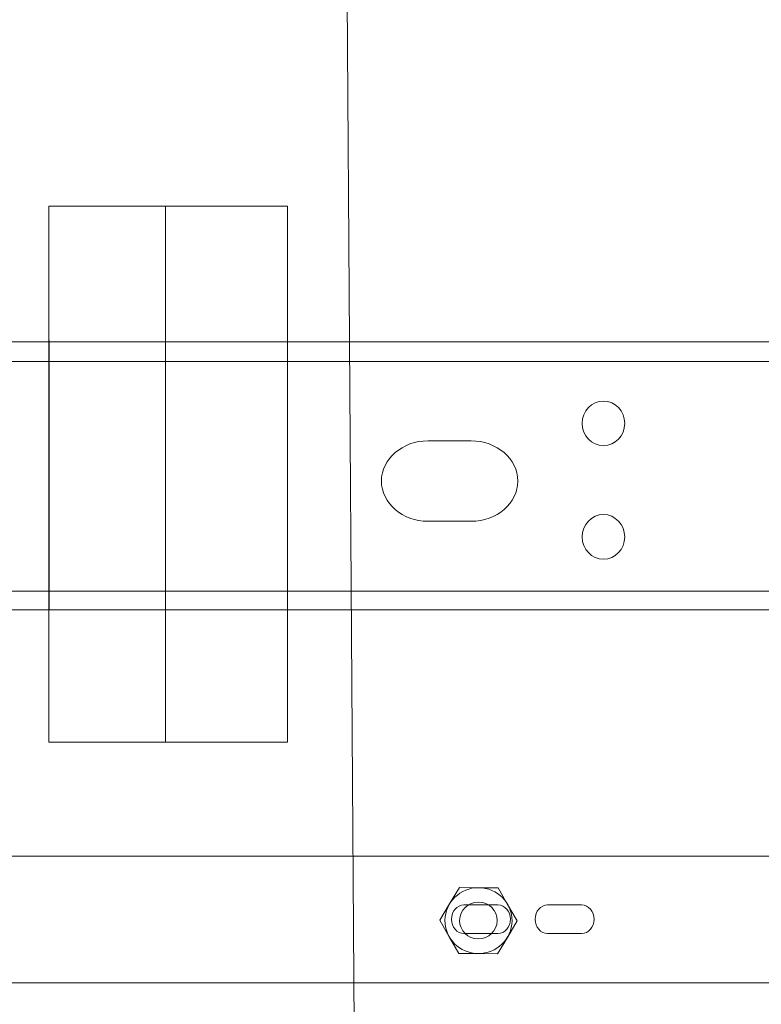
# Model space of a CAD drawing. Header units: centimetres. Extents: x -4644 to 5368, y -667 to 1552.
# Tile 13 of 48: x -1833 to -1815, y 368 to 393. Entities that reach past the tile are written whole.
import ezdxf
from ezdxf.lldxf.tags import DXFTag

# ---------------------------------------------------------------- set-up
doc = ezdxf.new("R2010")
doc.units = ezdxf.units.CM
doc.header["$MEASUREMENT"] = 0
doc.layers.add('Warstwa 1', color=7, linetype='CONTINUOUS')
tags = doc.linetypes.add('New Line49', pattern=[1.5, 1, -0.5]).pattern_tags.tags
tags[6:7] = [DXFTag(74, 4), DXFTag(75, 0), DXFTag(340, '0'), DXFTag(46, 1.0), DXFTag(50, 0.0), DXFTag(44, 0.0), DXFTag(45, 0.0)]
tags[4:5] = [DXFTag(74, 4), DXFTag(75, 0), DXFTag(340, '0'), DXFTag(46, 1.0), DXFTag(50, 0.0), DXFTag(44, 0.0), DXFTag(45, 0.0)]
tags = doc.linetypes.add('New Line50', pattern=[1.5, 1, -0.5]).pattern_tags.tags
tags[6:7] = [DXFTag(74, 4), DXFTag(75, 0), DXFTag(340, '0'), DXFTag(46, 1.0), DXFTag(50, 0.0), DXFTag(44, 0.0), DXFTag(45, 0.0)]
tags[4:5] = [DXFTag(74, 4), DXFTag(75, 0), DXFTag(340, '0'), DXFTag(46, 1.0), DXFTag(50, 0.0), DXFTag(44, 0.0), DXFTag(45, 0.0)]

msp = doc.modelspace()

# ---------------------------------------------------------------- linework, layer by layer
at = {"layer": 'Warstwa 1', "color": 250, "lineweight": 70}
msp.add_open_spline([(-2181.252, -624.773), (-2181.252, -624.773), (-2181.252, 905.007), (-2181.252, 905.007), (-2181.252, 905.007), (-2181.252, 905.007), (-1129.835, 905.007), (-1129.835, 905.007), (-1129.835, 905.007), (-1129.835, 905.007), (-1129.835, -624.773), (-1129.835, -624.773), (-1129.835, -624.773), (-1129.835, -624.773), (-2181.252, -624.773), (-2181.252, -624.773)], degree=3, knots=[0, 0, 0, 0, 0.2, 0.2, 0.2, 0.2, 0.4, 0.4, 0.4, 0.4, 0.6, 0.6, 0.6, 0.6, 1, 1, 1, 1], dxfattribs=at)
at = {"layer": 'Warstwa 1', "color": 7, "lineweight": 20}
msp.add_open_spline([(-1855.407, -399.353), (-1855.407, -399.353), (-1819.827, -399.353), (-1819.827, -399.353), (-1819.827, -399.353), (-1819.827, -399.353), (-1827.951, 784.467), (-1827.951, 784.467), (-1827.951, 784.467), (-1827.951, 784.467), (-1847.371, 784.467), (-1847.371, 784.467), (-1847.371, 784.467), (-1847.371, 784.467), (-1855.407, -399.353), (-1855.407, -399.353)], degree=3, knots=[0, 0, 0, 0, 0.2, 0.2, 0.2, 0.2, 0.4, 0.4, 0.4, 0.4, 0.6, 0.6, 0.6, 0.6, 1, 1, 1, 1], dxfattribs=at)
at = {"layer": 'Warstwa 1', "color": 7, "lineweight": 18}
for points, knots in [([(-1832.655, 374.644), (-1832.655, 374.644), (-1826.741, 374.644), (-1826.741, 374.644), (-1826.741, 374.644), (-1826.741, 374.644), (-1826.741, 387.916), (-1826.741, 387.916), (-1826.741, 387.916), (-1826.741, 387.916), (-1832.655, 387.916), (-1832.655, 387.916), (-1832.655, 387.916), (-1832.655, 387.916), (-1832.655, 374.644), (-1832.655, 374.644)], [0, 0, 0, 0, 0.2, 0.2, 0.2, 0.2, 0.4, 0.4, 0.4, 0.4, 0.6, 0.6, 0.6, 0.6, 1, 1, 1, 1]), ([(-1856.431, 377.916), (-1856.431, 377.916), (-1806.823, 377.916), (-1806.823, 377.916), (-1806.823, 377.916), (-1806.823, 377.916), (-1806.823, 384.552), (-1806.823, 384.552), (-1806.823, 384.552), (-1806.823, 384.552), (-1856.431, 384.552), (-1856.431, 384.552), (-1856.431, 384.552), (-1856.431, 384.552), (-1856.431, 377.916), (-1856.431, 377.916)], [0, 0, 0, 0, 0.2, 0.2, 0.2, 0.2, 0.4, 0.4, 0.4, 0.4, 0.6, 0.6, 0.6, 0.6, 1, 1, 1, 1]), ([(-1818.919, 381.982), (-1819.211, 381.982), (-1819.447, 382.229), (-1819.447, 382.535), (-1819.447, 382.535), (-1819.447, 382.84), (-1819.211, 383.088), (-1818.919, 383.088), (-1818.919, 383.088), (-1818.628, 383.088), (-1818.391, 382.84), (-1818.391, 382.535), (-1818.391, 382.535), (-1818.391, 382.229), (-1818.628, 381.982), (-1818.919, 381.982)], [0, 0, 0, 0, 0.2, 0.2, 0.2, 0.2, 0.4, 0.4, 0.4, 0.4, 0.6, 0.6, 0.6, 0.6, 1, 1, 1, 1]), ([(-1823.263, 380.112), (-1823.263, 380.112), (-1822.196, 380.112), (-1822.196, 380.112), (-1822.196, 380.112), (-1821.56, 380.112), (-1821.04, 380.56), (-1821.04, 381.108), (-1821.04, 381.108), (-1821.04, 381.108), (-1821.04, 381.108), (-1821.04, 381.108), (-1821.04, 381.108), (-1821.04, 381.655), (-1821.56, 382.103), (-1822.196, 382.103), (-1822.196, 382.103), (-1822.196, 382.103), (-1823.263, 382.103), (-1823.263, 382.103), (-1823.263, 382.103), (-1823.899, 382.103), (-1824.419, 381.655), (-1824.419, 381.108), (-1824.419, 381.108), (-1824.419, 381.108), (-1824.419, 381.108), (-1824.419, 381.108), (-1824.419, 381.108), (-1824.419, 380.56), (-1823.899, 380.112), (-1823.263, 380.112)], [0, 0, 0, 0, 0.111111, 0.111111, 0.111111, 0.111111, 0.222222, 0.222222, 0.222222, 0.222222, 0.333333, 0.333333, 0.333333, 0.333333, 0.444444, 0.444444, 0.444444, 0.444444, 0.555556, 0.555556, 0.555556, 0.555556, 0.666667, 0.666667, 0.666667, 0.666667, 0.777778, 0.777778, 0.777778, 0.777778, 1, 1, 1, 1]), ([(-1818.919, 379.172), (-1819.211, 379.172), (-1819.447, 379.42), (-1819.447, 379.725), (-1819.447, 379.725), (-1819.447, 380.031), (-1819.211, 380.278), (-1818.919, 380.278), (-1818.919, 380.278), (-1818.628, 380.278), (-1818.391, 380.031), (-1818.391, 379.725), (-1818.391, 379.725), (-1818.391, 379.42), (-1818.628, 379.172), (-1818.919, 379.172)], [0, 0, 0, 0, 0.2, 0.2, 0.2, 0.2, 0.4, 0.4, 0.4, 0.4, 0.6, 0.6, 0.6, 0.6, 1, 1, 1, 1])]:
    msp.add_open_spline(points, degree=3, knots=knots, dxfattribs=at)
at = {"layer": 'Warstwa 1', "color": 250, "lineweight": 18}
for points in [[(-1829.77, 374.642), (-1829.77, 374.642), (-1829.77, 387.921), (-1829.77, 387.921)], [(-1856.401, 384.066), (-1856.401, 384.066), (-1806.803, 384.066), (-1806.803, 384.066)], [(-1856.401, 378.383), (-1856.401, 378.383), (-1806.803, 378.383), (-1806.803, 378.383)]]:
    msp.add_open_spline(points, degree=3, dxfattribs=at)
at = {"layer": 'Warstwa 1', "color": 250, "linetype": 'New Line49', "lineweight": 9}
msp.add_open_spline([(-1832.648, 377.914), (-1832.648, 377.914), (-1832.648, 384.591), (-1832.648, 384.591)], degree=3, dxfattribs=at)
at = {"layer": 'Warstwa 1', "color": 250, "linetype": 'New Line50', "lineweight": 9}
msp.add_open_spline([(-1826.742, 377.914), (-1826.742, 377.914), (-1826.742, 384.591), (-1826.742, 384.591)], degree=3, dxfattribs=at)
at = {"layer": 'Warstwa 1', "color": 7, "lineweight": 9}
for points, knots in [([(-1853.189, 368.68), (-1853.189, 368.68), (-1800.25, 368.68), (-1800.25, 368.68), (-1800.25, 368.68), (-1800.25, 368.68), (-1800.25, 371.82), (-1800.25, 371.82), (-1800.25, 371.82), (-1800.25, 371.82), (-1853.189, 371.82), (-1853.189, 371.82), (-1853.189, 371.82), (-1853.189, 371.82), (-1853.189, 368.68), (-1853.189, 368.68)], [0, 0, 0, 0, 0.2, 0.2, 0.2, 0.2, 0.4, 0.4, 0.4, 0.4, 0.6, 0.6, 0.6, 0.6, 1, 1, 1, 1]), ([(-1853.189, 368.68), (-1853.189, 368.68), (-1800.25, 368.68), (-1800.25, 368.68), (-1800.25, 368.68), (-1800.25, 368.68), (-1800.25, 371.82), (-1800.25, 371.82), (-1800.25, 371.82), (-1800.25, 371.82), (-1853.189, 371.82), (-1853.189, 371.82), (-1853.189, 371.82), (-1853.189, 371.82), (-1853.189, 368.68), (-1853.189, 368.68)], [0, 0, 0, 0, 0.2, 0.2, 0.2, 0.2, 0.4, 0.4, 0.4, 0.4, 0.6, 0.6, 0.6, 0.6, 1, 1, 1, 1]), ([(-1821.055, 370.215), (-1821.055, 370.215), (-1821.291, 370.625), (-1821.291, 370.625), (-1821.291, 370.625), (-1821.291, 370.625), (-1821.527, 371.035), (-1821.527, 371.035), (-1821.527, 371.035), (-1821.527, 371.035), (-1822.007, 371.039), (-1822.007, 371.039), (-1822.007, 371.039), (-1822.007, 371.039), (-1822.487, 371.043), (-1822.487, 371.043), (-1822.487, 371.043), (-1822.487, 371.043), (-1822.73, 370.637), (-1822.73, 370.637), (-1822.73, 370.637), (-1822.73, 370.637), (-1822.974, 370.232), (-1822.974, 370.232), (-1822.974, 370.232), (-1822.974, 370.232), (-1822.737, 369.822), (-1822.737, 369.822), (-1822.737, 369.822), (-1822.737, 369.822), (-1822.501, 369.412), (-1822.501, 369.412), (-1822.501, 369.412), (-1822.501, 369.412), (-1822.021, 369.408), (-1822.021, 369.408), (-1822.021, 369.408), (-1822.021, 369.408), (-1821.541, 369.404), (-1821.541, 369.404), (-1821.541, 369.404), (-1821.541, 369.404), (-1821.298, 369.809), (-1821.298, 369.809), (-1821.298, 369.809), (-1821.298, 369.809), (-1821.055, 370.215), (-1821.055, 370.215)], [0, 0, 0, 0, 0.076923, 0.076923, 0.076923, 0.076923, 0.153846, 0.153846, 0.153846, 0.153846, 0.230769, 0.230769, 0.230769, 0.230769, 0.307692, 0.307692, 0.307692, 0.307692, 0.384615, 0.384615, 0.384615, 0.384615, 0.461538, 0.461538, 0.461538, 0.461538, 0.538462, 0.538462, 0.538462, 0.538462, 0.615385, 0.615385, 0.615385, 0.615385, 0.692308, 0.692308, 0.692308, 0.692308, 0.769231, 0.769231, 0.769231, 0.769231, 0.846154, 0.846154, 0.846154, 0.846154, 1, 1, 1, 1]), ([(-1821.055, 370.215), (-1821.055, 370.215), (-1821.291, 370.625), (-1821.291, 370.625), (-1821.291, 370.625), (-1821.291, 370.625), (-1821.527, 371.035), (-1821.527, 371.035), (-1821.527, 371.035), (-1821.527, 371.035), (-1822.007, 371.039), (-1822.007, 371.039), (-1822.007, 371.039), (-1822.007, 371.039), (-1822.487, 371.043), (-1822.487, 371.043), (-1822.487, 371.043), (-1822.487, 371.043), (-1822.73, 370.637), (-1822.73, 370.637), (-1822.73, 370.637), (-1822.73, 370.637), (-1822.974, 370.232), (-1822.974, 370.232), (-1822.974, 370.232), (-1822.974, 370.232), (-1822.737, 369.822), (-1822.737, 369.822), (-1822.737, 369.822), (-1822.737, 369.822), (-1822.501, 369.412), (-1822.501, 369.412), (-1822.501, 369.412), (-1822.501, 369.412), (-1822.021, 369.408), (-1822.021, 369.408), (-1822.021, 369.408), (-1822.021, 369.408), (-1821.541, 369.404), (-1821.541, 369.404), (-1821.541, 369.404), (-1821.541, 369.404), (-1821.298, 369.809), (-1821.298, 369.809), (-1821.298, 369.809), (-1821.298, 369.809), (-1821.055, 370.215), (-1821.055, 370.215)], [0, 0, 0, 0, 0.076923, 0.076923, 0.076923, 0.076923, 0.153846, 0.153846, 0.153846, 0.153846, 0.230769, 0.230769, 0.230769, 0.230769, 0.307692, 0.307692, 0.307692, 0.307692, 0.384615, 0.384615, 0.384615, 0.384615, 0.461538, 0.461538, 0.461538, 0.461538, 0.538462, 0.538462, 0.538462, 0.538462, 0.615385, 0.615385, 0.615385, 0.615385, 0.692308, 0.692308, 0.692308, 0.692308, 0.769231, 0.769231, 0.769231, 0.769231, 0.846154, 0.846154, 0.846154, 0.846154, 1, 1, 1, 1]), ([(-1821.182, 370.216), (-1821.187, 369.766), (-1821.562, 369.404), (-1822.021, 369.408), (-1822.021, 369.408), (-1822.479, 369.412), (-1822.849, 369.781), (-1822.844, 370.231), (-1822.844, 370.231), (-1822.841, 370.681), (-1822.465, 371.043), (-1822.007, 371.039), (-1822.007, 371.039), (-1821.547, 371.035), (-1821.179, 370.667), (-1821.182, 370.216)], [0, 0, 0, 0, 0.2, 0.2, 0.2, 0.2, 0.4, 0.4, 0.4, 0.4, 0.6, 0.6, 0.6, 0.6, 1, 1, 1, 1]), ([(-1821.182, 370.216), (-1821.187, 369.766), (-1821.562, 369.404), (-1822.021, 369.408), (-1822.021, 369.408), (-1822.479, 369.412), (-1822.849, 369.781), (-1822.844, 370.231), (-1822.844, 370.231), (-1822.841, 370.681), (-1822.465, 371.043), (-1822.007, 371.039), (-1822.007, 371.039), (-1821.547, 371.035), (-1821.179, 370.667), (-1821.182, 370.216)], [0, 0, 0, 0, 0.2, 0.2, 0.2, 0.2, 0.4, 0.4, 0.4, 0.4, 0.6, 0.6, 0.6, 0.6, 1, 1, 1, 1]), ([(-1822.376, 369.905), (-1822.376, 369.905), (-1821.531, 369.905), (-1821.531, 369.905), (-1821.531, 369.905), (-1821.362, 369.905), (-1821.224, 370.064), (-1821.224, 370.258), (-1821.224, 370.258), (-1821.224, 370.258), (-1821.224, 370.258), (-1821.224, 370.258), (-1821.224, 370.258), (-1821.224, 370.453), (-1821.362, 370.612), (-1821.531, 370.612), (-1821.531, 370.612), (-1821.531, 370.612), (-1822.376, 370.612), (-1822.376, 370.612), (-1822.376, 370.612), (-1822.545, 370.612), (-1822.682, 370.453), (-1822.682, 370.258), (-1822.682, 370.258), (-1822.682, 370.258), (-1822.682, 370.258), (-1822.682, 370.258), (-1822.682, 370.258), (-1822.682, 370.064), (-1822.545, 369.905), (-1822.376, 369.905)], [0, 0, 0, 0, 0.111111, 0.111111, 0.111111, 0.111111, 0.222222, 0.222222, 0.222222, 0.222222, 0.333333, 0.333333, 0.333333, 0.333333, 0.444444, 0.444444, 0.444444, 0.444444, 0.555556, 0.555556, 0.555556, 0.555556, 0.666667, 0.666667, 0.666667, 0.666667, 0.777778, 0.777778, 0.777778, 0.777778, 1, 1, 1, 1]), ([(-1822.376, 369.905), (-1822.376, 369.905), (-1821.531, 369.905), (-1821.531, 369.905), (-1821.531, 369.905), (-1821.362, 369.905), (-1821.224, 370.064), (-1821.224, 370.258), (-1821.224, 370.258), (-1821.224, 370.258), (-1821.224, 370.258), (-1821.224, 370.258), (-1821.224, 370.258), (-1821.224, 370.453), (-1821.362, 370.612), (-1821.531, 370.612), (-1821.531, 370.612), (-1821.531, 370.612), (-1822.376, 370.612), (-1822.376, 370.612), (-1822.376, 370.612), (-1822.545, 370.612), (-1822.682, 370.453), (-1822.682, 370.258), (-1822.682, 370.258), (-1822.682, 370.258), (-1822.682, 370.258), (-1822.682, 370.258), (-1822.682, 370.258), (-1822.682, 370.064), (-1822.545, 369.905), (-1822.376, 369.905)], [0, 0, 0, 0, 0.111111, 0.111111, 0.111111, 0.111111, 0.222222, 0.222222, 0.222222, 0.222222, 0.333333, 0.333333, 0.333333, 0.333333, 0.444444, 0.444444, 0.444444, 0.444444, 0.555556, 0.555556, 0.555556, 0.555556, 0.666667, 0.666667, 0.666667, 0.666667, 0.777778, 0.777778, 0.777778, 0.777778, 1, 1, 1, 1]), ([(-1821.551, 370.222), (-1821.553, 369.97), (-1821.763, 369.767), (-1822.02, 369.769), (-1822.02, 369.769), (-1822.277, 369.771), (-1822.483, 369.978), (-1822.481, 370.23), (-1822.481, 370.23), (-1822.479, 370.482), (-1822.269, 370.684), (-1822.012, 370.682), (-1822.012, 370.682), (-1821.755, 370.68), (-1821.548, 370.474), (-1821.551, 370.222)], [0, 0, 0, 0, 0.2, 0.2, 0.2, 0.2, 0.4, 0.4, 0.4, 0.4, 0.6, 0.6, 0.6, 0.6, 1, 1, 1, 1]), ([(-1821.551, 370.222), (-1821.553, 369.97), (-1821.763, 369.767), (-1822.02, 369.769), (-1822.02, 369.769), (-1822.277, 369.771), (-1822.483, 369.978), (-1822.481, 370.23), (-1822.481, 370.23), (-1822.479, 370.482), (-1822.269, 370.684), (-1822.012, 370.682), (-1822.012, 370.682), (-1821.755, 370.68), (-1821.548, 370.474), (-1821.551, 370.222)], [0, 0, 0, 0, 0.2, 0.2, 0.2, 0.2, 0.4, 0.4, 0.4, 0.4, 0.6, 0.6, 0.6, 0.6, 1, 1, 1, 1]), ([(-1820.303, 369.905), (-1820.303, 369.905), (-1819.458, 369.905), (-1819.458, 369.905), (-1819.458, 369.905), (-1819.29, 369.905), (-1819.152, 370.064), (-1819.152, 370.258), (-1819.152, 370.258), (-1819.152, 370.258), (-1819.152, 370.258), (-1819.152, 370.258), (-1819.152, 370.258), (-1819.152, 370.453), (-1819.29, 370.612), (-1819.458, 370.612), (-1819.458, 370.612), (-1819.458, 370.612), (-1820.303, 370.612), (-1820.303, 370.612), (-1820.303, 370.612), (-1820.472, 370.612), (-1820.61, 370.453), (-1820.61, 370.258), (-1820.61, 370.258), (-1820.61, 370.258), (-1820.61, 370.258), (-1820.61, 370.258), (-1820.61, 370.258), (-1820.61, 370.064), (-1820.472, 369.905), (-1820.303, 369.905)], [0, 0, 0, 0, 0.111111, 0.111111, 0.111111, 0.111111, 0.222222, 0.222222, 0.222222, 0.222222, 0.333333, 0.333333, 0.333333, 0.333333, 0.444444, 0.444444, 0.444444, 0.444444, 0.555556, 0.555556, 0.555556, 0.555556, 0.666667, 0.666667, 0.666667, 0.666667, 0.777778, 0.777778, 0.777778, 0.777778, 1, 1, 1, 1]), ([(-1820.303, 369.905), (-1820.303, 369.905), (-1819.458, 369.905), (-1819.458, 369.905), (-1819.458, 369.905), (-1819.29, 369.905), (-1819.152, 370.064), (-1819.152, 370.258), (-1819.152, 370.258), (-1819.152, 370.258), (-1819.152, 370.258), (-1819.152, 370.258), (-1819.152, 370.258), (-1819.152, 370.453), (-1819.29, 370.612), (-1819.458, 370.612), (-1819.458, 370.612), (-1819.458, 370.612), (-1820.303, 370.612), (-1820.303, 370.612), (-1820.303, 370.612), (-1820.472, 370.612), (-1820.61, 370.453), (-1820.61, 370.258), (-1820.61, 370.258), (-1820.61, 370.258), (-1820.61, 370.258), (-1820.61, 370.258), (-1820.61, 370.258), (-1820.61, 370.064), (-1820.472, 369.905), (-1820.303, 369.905)], [0, 0, 0, 0, 0.111111, 0.111111, 0.111111, 0.111111, 0.222222, 0.222222, 0.222222, 0.222222, 0.333333, 0.333333, 0.333333, 0.333333, 0.444444, 0.444444, 0.444444, 0.444444, 0.555556, 0.555556, 0.555556, 0.555556, 0.666667, 0.666667, 0.666667, 0.666667, 0.777778, 0.777778, 0.777778, 0.777778, 1, 1, 1, 1])]:
    msp.add_open_spline(points, degree=3, knots=knots, dxfattribs=at)

doc.saveas('drawing.dxf')
